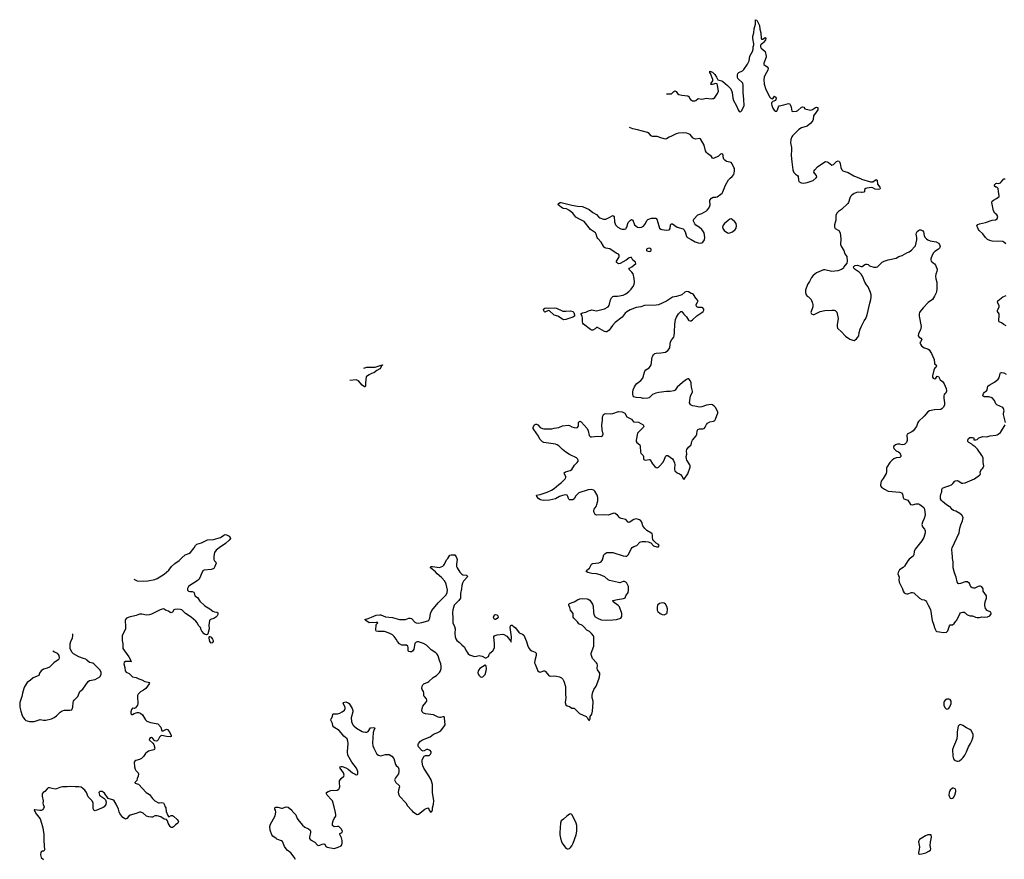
# Model space of a CAD drawing. Header units: inches. Extents: x 1449224 to 1618377, y 389895 to 532950.
# Tile 22 of 105: x 1475622 to 1492436, y 473972 to 488312. Entities that reach past the tile are written whole.
import ezdxf

# ---------------------------------------------------------------- set-up
doc = ezdxf.new("R2010")
doc.units = ezdxf.units.IN
doc.header["$MEASUREMENT"] = 0
for name, color, linetype in [('B4477', 7, 'Continuous'), ('B4487', 7, 'Continuous'), ('B4488', 7, 'Continuous'), ('B4497', 7, 'Continuous'), ('B4498', 7, 'Continuous')]:
    doc.layers.add(name, color=color, linetype=linetype)

msp = doc.modelspace()

# ---------------------------------------------------------------- linework, layer by layer
at = {"layer": 'B4477', "color": 6, "elevation": 700}
for points in [[(1477570, 478758), (1477581, 478750), (1477630, 478727), (1477730, 478723), (1477810, 478730), (1477930, 478751), (1477970, 478769), (1478090, 478840), (1478171, 478910), (1478217, 478970), (1478270, 479025), (1478343, 479077), (1478390, 479122), (1478450, 479172), (1478510, 479193), (1478538, 479210), (1478599, 479290), (1478626, 479334), (1478648, 479352), (1478726, 479374), (1478830, 479426), (1478930, 479435), (1479050, 479467), (1479070, 479477), (1479110, 479509), (1479130, 479517), (1479156, 479516), (1479201, 479490), (1479218, 479470), (1479223, 479450), (1479200, 479420), (1479137, 479363), (1479029, 479290), (1478979, 479250), (1478951, 479210), (1478936, 479150), (1478940, 479090), (1478948, 479068), (1478969, 479049), (1478979, 479030), (1478957, 478970), (1478939, 478941), (1478927, 478930), (1478890, 478920), (1478770, 478910), (1478756, 478904), (1478725, 478855), (1478706, 478790), (1478680, 478750), (1478652, 478728), (1478525, 478650), (1478505, 478630), (1478490, 478599), (1478490, 478570), (1478506, 478550), (1478530, 478544), (1478570, 478544), (1478595, 478535), (1478602, 478522), (1478612, 478470), (1478661, 478441), (1478701, 478381), (1478782, 478302), (1478870, 478251), (1478922, 478210), (1478950, 478200), (1478990, 478195), (1479003, 478183), (1479007, 478170), (1479004, 478150), (1478992, 478128), (1478972, 478108), (1478935, 478085), (1478879, 478070), (1478862, 478050), (1478854, 477970), (1478857, 477910), (1478835, 477825), (1478827, 477813), (1478810, 477804), (1478789, 477809), (1478770, 477824), (1478731, 477870), (1478720, 477890), (1478709, 477929), (1478679, 477959), (1478652, 478010), (1478630, 478038), (1478550, 478110), (1478455, 478170), (1478389, 478230), (1478370, 478237), (1478322, 478242), (1478270, 478238), (1478256, 478230), (1478230, 478193), (1478210, 478183), (1478190, 478187), (1478164, 478210), (1478121, 478221), (1478090, 478243), (1478070, 478248), (1478022, 478230), (1477870, 478158), (1477834, 478146), (1477790, 478142), (1477710, 478159), (1477670, 478161), (1477610, 478137), (1477490, 478106), (1477447, 478090), (1477431, 478070), (1477424, 478050), (1477431, 477950), (1477428, 477910), (1477372, 477790), (1477370, 477710), (1477381, 477650), (1477381, 477590), (1477386, 477570), (1477487, 477430), (1477511, 477390), (1477518, 477358), (1477534, 477350), (1477430, 477349), (1477406, 477334), (1477401, 477310), (1477419, 477250), (1477423, 477190), (1477439, 477170), (1477490, 477144), (1477550, 477091), (1477610, 477079), (1477656, 477056), (1477710, 477037), (1477761, 477010), (1477842, 476990), (1477836, 476984), (1477834, 476970), (1477776, 476890), (1477738, 476862), (1477683, 476830), (1477647, 476793), (1477636, 476770), (1477635, 476745), (1477642, 476630), (1477633, 476607), (1477599, 476561), (1477588, 476552), (1477574, 476550), (1477550, 476552), (1477530, 476529), (1477519, 476490), (1477518, 476470), (1477526, 476450), (1477530, 476445), (1477550, 476445), (1477579, 476461), (1477630, 476478), (1477650, 476479), (1477686, 476466), (1477718, 476438), (1477772, 476352), (1477792, 476332), (1477856, 476310), (1477954, 476294), (1477983, 476283), (1478031, 476231), (1478050, 476168), (1478070, 476168), (1478130, 476195), (1478148, 476188), (1478174, 476154), (1478210, 476090), (1478210, 476070), (1478190, 476063), (1478130, 476068), (1478050, 476086), (1478030, 476083), (1478010, 476059), (1477988, 476012), (1477970, 475993), (1477950, 475991), (1477930, 475996), (1477890, 476041), (1477870, 476053), (1477850, 476046), (1477836, 476030), (1477835, 476010), (1477896, 475956), (1477914, 475934), (1477927, 475870), (1477923, 475857), (1477910, 475844), (1477824, 475816), (1477797, 475803), (1477770, 475778), (1477735, 475725), (1477704, 475696), (1477670, 475676), (1477603, 475657), (1477591, 475650), (1477576, 475630), (1477583, 475550), (1477593, 475513), (1477608, 475488), (1477646, 475450), (1477653, 475430), (1477646, 475390), (1477630, 475350), (1477624, 475316), (1477596, 475290), (1477591, 475270), (1477653, 475253), (1477783, 475110), (1477836, 475076), (1477856, 475056), (1477890, 475008), (1477930, 474972), (1477990, 474938), (1478010, 474936), (1478050, 474941), (1478075, 474935), (1478090, 474915), (1478109, 474870), (1478115, 474850), (1478121, 474790), (1478150, 474719), (1478161, 474701), (1478170, 474696), (1478210, 474721), (1478230, 474721), (1478248, 474710), (1478311, 474650), (1478326, 474630), (1478333, 474610), (1478321, 474590), (1478281, 474559), (1478250, 474525), (1478230, 474513), (1478210, 474515), (1478190, 474532), (1478160, 474590), (1478146, 474630), (1478130, 474649), (1478090, 474658), (1478030, 474695), (1477968, 474712), (1477930, 474712), (1477890, 474690), (1477870, 474689), (1477830, 474696), (1477790, 474711), (1477730, 474760), (1477690, 474776), (1477670, 474775), (1477610, 474753), (1477510, 474727), (1477483, 474710), (1477453, 474667), (1477430, 474660), (1477410, 474667), (1477385, 474685), (1477333, 474753), (1477320, 474780), (1477310, 474830), (1477270, 474916), (1477234, 474970), (1477210, 474987), (1477150, 475002), (1477132, 475012), (1477070, 475099), (1477050, 475120), (1477030, 475130), (1476989, 475131), (1476976, 475110), (1476977, 475090), (1476986, 475070), (1477006, 475050), (1477056, 475016), (1477086, 474986), (1477100, 474950), (1477094, 474910), (1477062, 474870), (1477045, 474855), (1476910, 474802), (1476890, 474812), (1476884, 474824), (1476879, 474850), (1476874, 474930), (1476859, 474970), (1476790, 475036), (1476761, 475110), (1476732, 475152), (1476702, 475182), (1476670, 475202), (1476630, 475212), (1476570, 475210), (1476490, 475214), (1476430, 475208), (1476353, 475207), (1476310, 475200), (1476250, 475175), (1476230, 475172), (1476179, 475179), (1476130, 475192), (1476109, 475191), (1476090, 475178), (1476050, 475132), (1476022, 475110), (1476008, 475090), (1476005, 475075), (1476006, 475050), (1476025, 474970), (1476020, 474930), (1476023, 474910), (1476040, 474870), (1476030, 474838), (1476010, 474818), (1475987, 474807), (1475965, 474805), (1475882, 474818), (1475870, 474818), (1475867, 474813), (1475903, 474750), (1475970, 474661), (1475997, 474590), (1476019, 474510), (1476021, 474470), (1476035, 474395), (1476032, 474288), (1476047, 474133), (1476032, 474110), (1476010, 474109), (1475984, 474096), (1475978, 474050), (1475990, 474003), (1476030, 473966)], [(1476187, 477534), (1476218, 477518), (1476261, 477490), (1476281, 477470), (1476291, 477450), (1476296, 477410), (1476291, 477390), (1476281, 477379), (1476205, 477330), (1476150, 477270), (1476130, 477255), (1476090, 477236), (1476030, 477217), (1475990, 477190), (1475958, 477150), (1475948, 477110), (1475923, 477097), (1475850, 477070), (1475807, 477033), (1475750, 476994), (1475709, 476931), (1475691, 476890), (1475668, 476810), (1475657, 476750), (1475627, 476650), (1475622, 476618), (1475624, 476570), (1475640, 476500), (1475665, 476430), (1475686, 476390), (1475710, 476357), (1475725, 476345), (1475750, 476334), (1475790, 476326), (1475870, 476326), (1475970, 476360), (1476030, 476346), (1476070, 476347), (1476168, 476372), (1476208, 476392), (1476250, 476420), (1476313, 476487), (1476350, 476510), (1476390, 476521), (1476481, 476519), (1476510, 476527), (1476529, 476570), (1476536, 476650), (1476542, 476670), (1476553, 476690), (1476615, 476750), (1476635, 476810), (1476650, 476836), (1476701, 476879), (1476790, 477011), (1476815, 477025), (1476910, 477043), (1476992, 477090), (1477012, 477130), (1477012, 477170), (1476990, 477210), (1476889, 477310), (1476870, 477321), (1476812, 477332), (1476770, 477375), (1476750, 477389), (1476710, 477400), (1476630, 477432), (1476540, 477480), (1476510, 477510), (1476482, 477570), (1476483, 477650), (1476493, 477690), (1476525, 477755), (1476531, 477790), (1476532, 477820)], [(1480000, 474327), (1479947, 474367), (1479928, 474388), (1479901, 474470), (1479894, 474530), (1479906, 474570), (1479925, 474610), (1479987, 474713), (1479997, 474777), (1479991, 474810), (1479981, 474830), (1479979, 474850), (1479984, 474856), (1479998, 474862), (1480000, 474862)]]:
    msp.add_lwpolyline(points, dxfattribs=at)
msp.add_lwpolyline([(1478890, 477666), (1478870, 477690), (1478855, 477750), (1478856, 477770), (1478864, 477776), (1478870, 477777), (1478890, 477765), (1478916, 477730), (1478924, 477710), (1478924, 477690), (1478910, 477667)], close=True, dxfattribs=at)
at = {"layer": 'B4487', "color": 6, "elevation": 700}
for points in [[(1480000, 474862), (1480030, 474861), (1480090, 474847), (1480110, 474847), (1480170, 474866), (1480205, 474865), (1480270, 474813), (1480283, 474790), (1480338, 474730), (1480360, 474670), (1480373, 474650), (1480450, 474557), (1480490, 474521), (1480553, 474490), (1480580, 474470), (1480589, 474450), (1480590, 474430), (1480570, 474350), (1480570, 474325), (1480586, 474306), (1480662, 474262), (1480710, 474215), (1480730, 474208), (1480750, 474211), (1480790, 474229), (1480814, 474234), (1480830, 474228), (1480850, 474190), (1480870, 474178), (1480990, 474159), (1481063, 474177), (1481110, 474203), (1481121, 474219), (1481130, 474250), (1481127, 474293), (1481116, 474336), (1481087, 474393), (1481089, 474410), (1481130, 474430), (1481134, 474450), (1481110, 474493), (1481070, 474530), (1481050, 474533), (1480990, 474526), (1480965, 474550), (1480962, 474590), (1480973, 474630), (1480991, 474669), (1481020, 474710), (1481022, 474730), (1481016, 474770), (1480994, 474870), (1480961, 474970), (1480948, 474990), (1480871, 475070), (1480861, 475090), (1480864, 475110), (1480890, 475132), (1480935, 475145), (1481045, 475155), (1481071, 475169), (1481086, 475190), (1481090, 475210), (1481083, 475276), (1481086, 475314), (1481110, 475350), (1481157, 475390), (1481164, 475410), (1481150, 475450), (1481092, 475530), (1481088, 475552), (1481110, 475558), (1481130, 475556), (1481190, 475534), (1481230, 475511), (1481308, 475448), (1481350, 475423), (1481370, 475417), (1481390, 475422), (1481395, 475430), (1481394, 475470), (1481372, 475530), (1481292, 475632), (1481228, 475750), (1481218, 475810), (1481229, 475951), (1481225, 475990), (1481212, 476030), (1481157, 476077), (1481114, 476134), (1481079, 476170), (1480984, 476230), (1480971, 476250), (1480962, 476290), (1480938, 476350), (1480939, 476370), (1480964, 476410), (1480972, 476448), (1480982, 476458), (1481050, 476458), (1481090, 476465), (1481131, 476489), (1481170, 476521), (1481180, 476550), (1481178, 476570), (1481145, 476630), (1481150, 476651), (1481190, 476659), (1481230, 476647), (1481250, 476630), (1481299, 476550), (1481311, 476511), (1481311, 476490), (1481283, 476390), (1481287, 476327), (1481291, 476310), (1481313, 476270), (1481328, 476250), (1481371, 476210), (1481470, 476154), (1481490, 476147), (1481530, 476142), (1481550, 476144), (1481570, 476154), (1481610, 476216), (1481670, 476222), (1481687, 476210), (1481669, 476171), (1481660, 476140), (1481647, 475953), (1481655, 475910), (1481670, 475871), (1481708, 475790), (1481723, 475770), (1481750, 475749), (1481790, 475738), (1481870, 475760), (1481930, 475761), (1481976, 475736), (1482011, 475691), (1482042, 475590), (1482052, 475572), (1482083, 475543), (1482097, 475510), (1482099, 475470), (1482092, 475430), (1482039, 475361), (1482022, 475330), (1482044, 475284), (1482100, 475230), (1482106, 475210), (1482090, 475150), (1482086, 475110), (1482094, 475074), (1482110, 475050), (1482215, 474935), (1482246, 474886), (1482310, 474810), (1482330, 474791), (1482410, 474738), (1482430, 474745), (1482539, 474830), (1482590, 474851), (1482605, 474845), (1482616, 474810), (1482630, 474786), (1482650, 474778), (1482662, 474790), (1482670, 474814), (1482669, 474851), (1482686, 474914), (1482692, 474968), (1482673, 475110), (1482674, 475250), (1482650, 475330), (1482610, 475398), (1482522, 475530), (1482507, 475570), (1482496, 475630), (1482497, 475670), (1482530, 475731), (1482550, 475747), (1482590, 475742), (1482615, 475745), (1482639, 475770), (1482649, 475790), (1482649, 475810), (1482629, 475830), (1482590, 475847), (1482570, 475846), (1482530, 475824), (1482510, 475821), (1482490, 475829), (1482434, 475890), (1482424, 475910), (1482424, 475930), (1482433, 475947), (1482469, 475990), (1482499, 476010), (1482630, 476064), (1482690, 476107), (1482765, 476135), (1482814, 476166), (1482878, 476250), (1482887, 476270), (1482878, 476390), (1482870, 476404), (1482850, 476406), (1482810, 476396), (1482790, 476396), (1482770, 476399), (1482690, 476442), (1482550, 476454), (1482516, 476470), (1482496, 476490), (1482488, 476510), (1482493, 476550), (1482508, 476590), (1482560, 476650), (1482573, 476670), (1482575, 476690), (1482567, 476710), (1482533, 476750), (1482526, 476766), (1482525, 476810), (1482516, 476836), (1482494, 476870), (1482490, 476890), (1482494, 476930), (1482504, 476950), (1482526, 476970), (1482590, 476995), (1482610, 477007), (1482684, 477076), (1482738, 477110), (1482790, 477162), (1482810, 477190), (1482820, 477230), (1482820, 477270), (1482812, 477310), (1482790, 477370), (1482770, 477446), (1482750, 477478), (1482730, 477499), (1482650, 477550), (1482569, 477629), (1482515, 477655), (1482430, 477684), (1482410, 477684), (1482390, 477678), (1482370, 477659), (1482350, 477563), (1482330, 477527), (1482310, 477518), (1482290, 477516), (1482270, 477521), (1482255, 477535), (1482258, 477590), (1482250, 477611), (1482227, 477627), (1482150, 477631), (1482110, 477650), (1482074, 477690), (1482051, 477731), (1482018, 477778), (1481987, 477807), (1481930, 477834), (1481850, 477863), (1481810, 477865), (1481741, 477861), (1481709, 477870), (1481704, 477890), (1481709, 477971), (1481713, 477987), (1481735, 478010), (1481730, 478015), (1481710, 478019), (1481590, 478009), (1481533, 478050), (1481515, 478070), (1481570, 478082), (1481627, 478110), (1481710, 478141), (1481770, 478149), (1481790, 478145), (1481870, 478113), (1481990, 478100), (1482110, 478068), (1482210, 478068), (1482270, 478089), (1482292, 478092), (1482310, 478085), (1482370, 478023), (1482390, 478012), (1482426, 478006), (1482490, 478014), (1482590, 478044), (1482606, 478054), (1482627, 478090), (1482640, 478170), (1482660, 478220), (1482768, 478350), (1482905, 478490), (1482924, 478530), (1482929, 478570), (1482906, 478670), (1482881, 478721), (1482823, 478783), (1482750, 478847), (1482722, 478882), (1482638, 478950), (1482640, 478960), (1482648, 478970), (1482670, 478974), (1482790, 478958), (1482850, 478977), (1482867, 478993), (1482878, 479010), (1482910, 479085), (1482933, 479110), (1482970, 479166), (1482990, 479174), (1483051, 479170), (1483076, 479136), (1483088, 479108), (1483090, 479090), (1483079, 479010), (1483082, 478970), (1483090, 478948), (1483138, 478878), (1483170, 478843), (1483192, 478832), (1483250, 478823), (1483271, 478810), (1483262, 478790), (1483200, 478720), (1483184, 478690), (1483175, 478650), (1483169, 478589), (1483148, 478510), (1483147, 478430), (1483123, 478390), (1483057, 478330), (1483041, 478310), (1483019, 478230), (1483013, 478187), (1483021, 478090), (1483017, 478030), (1483020, 478010), (1483047, 477950), (1483057, 477910), (1483052, 477830), (1483060, 477770), (1483070, 477737), (1483088, 477708), (1483132, 477672), (1483170, 477632), (1483217, 477597), (1483226, 477586), (1483249, 477530), (1483261, 477510), (1483282, 477482), (1483305, 477465), (1483390, 477438), (1483420, 477440), (1483466, 477450), (1483490, 477448), (1483519, 477439), (1483570, 477411), (1483590, 477411), (1483626, 477434), (1483639, 477470), (1483652, 477490), (1483703, 477530), (1483725, 477570), (1483730, 477590), (1483732, 477650), (1483719, 477770), (1483732, 477788), (1483744, 477796), (1483776, 477804), (1483870, 477817), (1483890, 477813), (1483941, 477781), (1484003, 477703), (1484010, 477682), (1484016, 477684), (1484018, 477770), (1483996, 477930), (1484002, 477958), (1484010, 477971), (1484030, 477968), (1484050, 477956), (1484090, 477925), (1484150, 477841), (1484210, 477818), (1484230, 477798), (1484276, 477690), (1484299, 477610), (1484322, 477570), (1484341, 477550), (1484370, 477531), (1484425, 477510), (1484441, 477490), (1484444, 477450), (1484418, 477370), (1484415, 477330), (1484422, 477302), (1484469, 477189), (1484490, 477172), (1484510, 477167), (1484570, 477188), (1484590, 477191), (1484602, 477182), (1484650, 477119), (1484670, 477105), (1484690, 477099), (1484750, 477104), (1484790, 477101), (1484838, 477090), (1484876, 477070), (1484895, 477050), (1484915, 477015), (1484943, 476923), (1484941, 476790), (1484946, 476730), (1484936, 476650), (1484948, 476608), (1484970, 476591), (1485010, 476579), (1485050, 476555), (1485090, 476551), (1485110, 476538), (1485184, 476464), (1485295, 476410), (1485319, 476390), (1485330, 476362), (1485342, 476350), (1485350, 476345), (1485355, 476350), (1485362, 476370), (1485365, 476410), (1485390, 476450), (1485401, 476499), (1485414, 476650), (1485413, 476670), (1485396, 476730), (1485397, 476770), (1485405, 476810), (1485427, 476873), (1485464, 476930), (1485512, 477050), (1485524, 477090), (1485528, 477128), (1485527, 477150), (1485519, 477170), (1485489, 477210), (1485483, 477230), (1485491, 477290), (1485484, 477310), (1485472, 477330), (1485402, 477402), (1485378, 477470), (1485379, 477490), (1485427, 477610), (1485428, 477770), (1485420, 477790), (1485388, 477830), (1485350, 477860), (1485304, 477884), (1485250, 477947), (1485230, 477963), (1485171, 477991), (1485147, 478030), (1485086, 478090), (1485075, 478110), (1485071, 478170), (1485026, 478226), (1485015, 478270), (1484997, 478310), (1485001, 478330), (1485010, 478338), (1485090, 478367), (1485150, 478406), (1485190, 478423), (1485230, 478428), (1485310, 478419), (1485332, 478412), (1485356, 478396), (1485401, 478330), (1485413, 478293), (1485418, 478190), (1485427, 478150), (1485450, 478115), (1485487, 478090), (1485550, 478064), (1485650, 478056), (1485750, 478059), (1485813, 478067), (1485890, 478090), (1485904, 478116), (1485902, 478170), (1485862, 478282), (1485844, 478304), (1485758, 478370), (1485753, 478390), (1485830, 478411), (1485935, 478425), (1485950, 478430), (1485960, 478440), (1485973, 478470), (1486011, 478529), (1486021, 478570), (1486018, 478630), (1485990, 478688), (1485970, 478707), (1485950, 478714), (1485930, 478714), (1485870, 478696), (1485850, 478697), (1485694, 478734), (1485670, 478746), (1485615, 478795), (1485532, 478830), (1485470, 478850), (1485390, 478855), (1485324, 478870), (1485296, 478890), (1485306, 478910), (1485353, 478947), (1485388, 479010), (1485410, 479026), (1485510, 479034), (1485551, 479050), (1485575, 479085), (1485599, 479170), (1485614, 479190), (1485650, 479209), (1485690, 479214), (1485753, 479213), (1485930, 479152), (1485970, 479147), (1485990, 479150), (1486010, 479171), (1486047, 479233), (1486065, 479275), (1486083, 479297), (1486110, 479314), (1486162, 479330), (1486213, 479387), (1486230, 479396), (1486250, 479401), (1486310, 479402), (1486356, 479396), (1486397, 479377), (1486448, 479328), (1486502, 479310), (1486531, 479309), (1486541, 479330), (1486529, 479350), (1486490, 479373), (1486449, 479409), (1486433, 479433), (1486427, 479470), (1486429, 479510), (1486421, 479530), (1486399, 479550), (1486329, 479590), (1486299, 479619), (1486265, 479665), (1486247, 479730), (1486230, 479751), (1486206, 479770), (1486190, 479777), (1486150, 479784), (1486110, 479776), (1486030, 479722), (1486010, 479731), (1485970, 479777), (1485894, 479794), (1485870, 479806), (1485830, 479852), (1485790, 479878), (1485770, 479882), (1485750, 479880), (1485670, 479847), (1485584, 479856), (1485472, 479852), (1485450, 479863), (1485430, 479893), (1485425, 479910), (1485425, 479930), (1485433, 479950), (1485465, 480000)], [(1480330, 473970), (1480310, 474006), (1480250, 474083), (1480190, 474128), (1480170, 474150), (1480144, 474190), (1480110, 474274), (1480090, 474290), (1480015, 474315), (1480000, 474327)]]:
    msp.add_lwpolyline(points, dxfattribs=at)
for points in [[(1486591, 478351), (1486570, 478347), (1486550, 478340), (1486514, 478310), (1486506, 478274), (1486509, 478229), (1486522, 478202), (1486559, 478170), (1486592, 478152), (1486630, 478148), (1486671, 478169), (1486677, 478183), (1486682, 478250), (1486675, 478290), (1486651, 478331), (1486630, 478346)], [(1483730, 478069), (1483717, 478090), (1483713, 478110), (1483730, 478146), (1483750, 478154), (1483770, 478145), (1483785, 478130), (1483792, 478110), (1483777, 478083), (1483750, 478069)], [(1483570, 477289), (1483479, 477230), (1483461, 477210), (1483451, 477190), (1483448, 477148), (1483467, 477110), (1483490, 477091), (1483510, 477081), (1483530, 477086), (1483569, 477130), (1483589, 477190), (1483595, 477230), (1483590, 477266), (1483582, 477282)], [(1485030, 474748), (1485010, 474741), (1484966, 474710), (1484910, 474657), (1484870, 474626), (1484858, 474590), (1484845, 474430), (1484847, 474390), (1484858, 474330), (1484875, 474275), (1484888, 474250), (1484950, 474162), (1484970, 474150), (1484990, 474150), (1485010, 474159), (1485027, 474173), (1485050, 474202), (1485075, 474245), (1485126, 474390), (1485137, 474450), (1485135, 474550), (1485127, 474590), (1485056, 474730), (1485050, 474738)]]:
    msp.add_lwpolyline(points, close=True, dxfattribs=at)
at = {"layer": 'B4488', "color": 6, "elevation": 700}
for points in [[(1486667, 487046), (1486730, 487045), (1486752, 487048), (1486790, 487088), (1486810, 487099), (1486830, 487085), (1486854, 487050), (1486876, 487036), (1486930, 487021), (1487031, 487010), (1487052, 486992), (1487061, 486970), (1487076, 486950), (1487110, 486927), (1487150, 486924), (1487169, 486930), (1487210, 486965), (1487270, 486957), (1487350, 486972), (1487430, 486960), (1487450, 486963), (1487470, 486968), (1487490, 486985), (1487540, 487050), (1487554, 487090), (1487539, 487190), (1487530, 487215), (1487510, 487221), (1487446, 487206), (1487430, 487205), (1487424, 487210), (1487428, 487230), (1487456, 487270), (1487458, 487290), (1487416, 487390), (1487409, 487411), (1487410, 487432), (1487450, 487415), (1487490, 487377), (1487523, 487330), (1487544, 487284), (1487610, 487269), (1487630, 487256), (1487709, 487189), (1487767, 487130), (1487789, 487070), (1487800, 486970), (1487810, 486931), (1487862, 486842), (1487891, 486770), (1487910, 486743), (1487930, 486736), (1487950, 486756), (1487987, 486830), (1487991, 486849), (1487988, 486950), (1487975, 487070), (1487979, 487190), (1487970, 487230), (1487887, 487310), (1487877, 487330), (1487877, 487370), (1487886, 487394), (1487901, 487410), (1487963, 487437), (1487990, 487460), (1488052, 487550), (1488081, 487610), (1488092, 487690), (1488133, 487770), (1488147, 487810), (1488146, 487850), (1488158, 487882), (1488159, 487901), (1488144, 487990), (1488143, 488030), (1488158, 488090), (1488166, 488154), (1488186, 488234), (1488188, 488312), (1488210, 488301), (1488257, 488210), (1488262, 488150), (1488278, 488090), (1488283, 487990), (1488290, 487979), (1488310, 487979), (1488350, 488007), (1488363, 487990), (1488356, 487970), (1488329, 487930), (1488311, 487909), (1488278, 487882), (1488272, 487870), (1488274, 487850), (1488286, 487826), (1488351, 487771), (1488371, 487691), (1488369, 487670), (1488327, 487570), (1488329, 487549), (1488387, 487507), (1488401, 487481), (1488397, 487450), (1488352, 487370), (1488335, 487330), (1488329, 487289), (1488335, 487210), (1488361, 487121), (1488430, 486990), (1488450, 486969), (1488470, 486962), (1488486, 486974), (1488510, 487006), (1488530, 486988), (1488538, 486970), (1488537, 486950), (1488526, 486930), (1488484, 486916), (1488470, 486903), (1488463, 486890), (1488460, 486870), (1488466, 486846), (1488483, 486803), (1488506, 486766), (1488530, 486747), (1488549, 486751), (1488562, 486770), (1488579, 486821), (1488590, 486838), (1488670, 486855), (1488750, 486881), (1488770, 486876), (1488781, 486861), (1488798, 486818), (1488805, 486750), (1488825, 486745), (1488890, 486752), (1488910, 486761), (1488970, 486815), (1488990, 486825), (1489010, 486815), (1489030, 486789), (1489104, 486770), (1489130, 486768), (1489162, 486778), (1489210, 486813), (1489230, 486819), (1489250, 486810), (1489254, 486790), (1489250, 486770), (1489225, 486730), (1489175, 486670), (1489170, 486607), (1489164, 486590), (1489130, 486546), (1489070, 486495), (1488970, 486462), (1488925, 486435), (1488820, 486330), (1488807, 486310), (1488792, 486268), (1488787, 486210), (1488801, 486130), (1488803, 486097), (1488795, 485990), (1488805, 485885), (1488827, 485747), (1488830, 485730), (1488844, 485704), (1488870, 485676), (1488903, 485650), (1488913, 485633), (1488919, 485570), (1488928, 485550), (1488965, 485525), (1489010, 485517), (1489070, 485530), (1489170, 485567), (1489225, 485610), (1489235, 485630), (1489227, 485650), (1489193, 485690), (1489186, 485710), (1489189, 485730), (1489200, 485750), (1489243, 485797), (1489370, 485882), (1489390, 485887), (1489410, 485884), (1489432, 485872), (1489490, 485828), (1489519, 485841), (1489570, 485891), (1489599, 485899), (1489610, 485897), (1489622, 485882), (1489633, 485853), (1489645, 485785), (1489660, 485750), (1489681, 485730), (1489710, 485717), (1489770, 485701), (1489864, 485644), (1489990, 485593), (1490000, 485590)], [(1485465, 480000), (1485472, 480010), (1485478, 480030), (1485492, 480092), (1485494, 480150), (1485484, 480190), (1485441, 480261), (1485432, 480272), (1485418, 480278), (1485390, 480285), (1485330, 480282), (1485171, 480230), (1485121, 480179), (1485090, 480130), (1485070, 480114), (1485050, 480109), (1485012, 480112), (1485000, 480120), (1484992, 480132), (1484983, 480170), (1484973, 480190), (1484950, 480196), (1484890, 480188), (1484840, 480170), (1484770, 480131), (1484670, 480108), (1484562, 480102), (1484513, 480113), (1484487, 480130), (1484454, 480170), (1484449, 480190), (1484510, 480200), (1484630, 480241), (1484706, 480274), (1484750, 480303), (1484827, 480373), (1484877, 480410), (1484921, 480450), (1484939, 480470), (1484947, 480490), (1484946, 480510), (1484925, 480550), (1484922, 480570), (1484945, 480590), (1485025, 480615), (1485050, 480630), (1485096, 480704), (1485144, 480750), (1485156, 480770), (1485158, 480790), (1485149, 480810), (1485130, 480826), (1485010, 480885), (1484946, 480926), (1484892, 480970), (1484834, 481030), (1484803, 481050), (1484770, 481063), (1484570, 481090), (1484550, 481101), (1484507, 481150), (1484480, 481200), (1484404, 481310), (1484392, 481330), (1484392, 481350), (1484412, 481390), (1484436, 481404), (1484450, 481404), (1484470, 481390), (1484510, 481347), (1484550, 481327), (1484570, 481324), (1484710, 481322), (1484750, 481338), (1484830, 481347), (1484890, 481373), (1484990, 481384), (1485010, 481378), (1485050, 481356), (1485090, 481344), (1485130, 481339), (1485150, 481347), (1485159, 481361), (1485164, 481376), (1485165, 481430), (1485170, 481443), (1485190, 481455), (1485210, 481444), (1485310, 481330), (1485330, 481287), (1485345, 481210), (1485356, 481196), (1485369, 481189), (1485388, 481188), (1485490, 481198), (1485550, 481193), (1485576, 481204), (1485586, 481230), (1485569, 481309), (1485564, 481390), (1485576, 481470), (1485577, 481530), (1485583, 481550), (1485594, 481566), (1485610, 481579), (1485630, 481586), (1485710, 481581), (1485750, 481585), (1485850, 481619), (1485913, 481613), (1485953, 481590), (1485990, 481531), (1486068, 481488), (1486104, 481444), (1486190, 481436), (1486270, 481390), (1486282, 481370), (1486274, 481350), (1486171, 481250), (1486150, 481130), (1486150, 481110), (1486159, 481090), (1486214, 481050), (1486220, 481020), (1486222, 480930), (1486230, 480910), (1486267, 480866), (1486272, 480850), (1486273, 480813), (1486280, 480800), (1486293, 480793), (1486310, 480790), (1486370, 480799), (1486390, 480792), (1486430, 480728), (1486470, 480682), (1486490, 480665), (1486510, 480660), (1486530, 480668), (1486550, 480685), (1486606, 480750), (1486627, 480790), (1486650, 480852), (1486670, 480870), (1486690, 480869), (1486767, 480810), (1486785, 480785), (1486803, 480743), (1486810, 480710), (1486802, 480650), (1486802, 480630), (1486810, 480605), (1486850, 480570), (1486890, 480556), (1486906, 480546), (1486934, 480510), (1486950, 480472), (1486970, 480466), (1487030, 480553), (1487071, 480670), (1487073, 480690), (1487068, 480710), (1487015, 480790), (1487006, 480814), (1487002, 480850), (1487012, 480890), (1487008, 480948), (1487015, 480970), (1487043, 481010), (1487087, 481050), (1487100, 481110), (1487110, 481130), (1487175, 481205), (1487183, 481230), (1487191, 481289), (1487203, 481310), (1487230, 481324), (1487290, 481325), (1487310, 481330), (1487326, 481350), (1487350, 481400), (1487370, 481421), (1487410, 481441), (1487470, 481456), (1487490, 481466), (1487504, 481490), (1487524, 481550), (1487545, 481590), (1487546, 481610), (1487510, 481683), (1487483, 481710), (1487450, 481734), (1487430, 481738), (1487390, 481736), (1487350, 481728), (1487270, 481697), (1487230, 481694), (1487150, 481713), (1487110, 481717), (1487090, 481726), (1487078, 481738), (1487060, 481770), (1487063, 481810), (1487079, 481890), (1487110, 481950), (1487114, 481970), (1487093, 482033), (1487091, 482090), (1487086, 482110), (1487070, 482152), (1487050, 482176), (1487030, 482177), (1487010, 482168), (1486942, 482118), (1486850, 482036), (1486815, 481985), (1486790, 481971), (1486730, 481960), (1486670, 481959), (1486535, 481945), (1486485, 481935), (1486430, 481910), (1486370, 481855), (1486350, 481847), (1486270, 481844), (1486233, 481853), (1486150, 481857), (1486110, 481870), (1486096, 481890), (1486091, 481910), (1486090, 481950), (1486100, 481990), (1486121, 482039), (1486137, 482070), (1486161, 482099), (1486227, 482150), (1486264, 482190), (1486289, 482290), (1486299, 482310), (1486317, 482330), (1486373, 482367), (1486391, 482389), (1486403, 482417), (1486425, 482550), (1486432, 482570), (1486445, 482590), (1486470, 482608), (1486490, 482614), (1486570, 482621), (1486650, 482636), (1486690, 482659), (1486715, 482690), (1486723, 482710), (1486728, 482772), (1486737, 482810), (1486760, 482850), (1486790, 482890), (1486798, 482910), (1486806, 482974), (1486811, 483110), (1486823, 483190), (1486837, 483230), (1486873, 483287), (1486910, 483327), (1486930, 483329), (1486964, 483284), (1487010, 483237), (1487041, 483181), (1487050, 483172), (1487070, 483166), (1487090, 483171), (1487110, 483184), (1487185, 483255), (1487271, 483310), (1487293, 483330), (1487304, 483350), (1487304, 483370), (1487290, 483390), (1487270, 483397), (1487210, 483397), (1487185, 483405), (1487174, 483430), (1487174, 483450), (1487199, 483490), (1487207, 483510), (1487170, 483556), (1487130, 483620), (1487111, 483631), (1487090, 483635), (1487041, 483661), (1487010, 483667), (1486983, 483657), (1486930, 483615), (1486910, 483605), (1486836, 483584), (1486770, 483573), (1486670, 483504), (1486530, 483443), (1486490, 483436), (1486290, 483433), (1486230, 483409), (1486150, 483394), (1486044, 483356), (1485990, 483322), (1485963, 483297), (1485909, 483230), (1485790, 483139), (1485745, 483090), (1485690, 483009), (1485650, 482983), (1485630, 482980), (1485610, 482986), (1485487, 483053), (1485470, 483054), (1485447, 483030), (1485410, 483009), (1485390, 483009), (1485370, 483018), (1485252, 483110), (1485236, 483130), (1485230, 483150), (1485233, 483213), (1485229, 483249), (1485206, 483290), (1485230, 483305), (1485290, 483316), (1485338, 483342), (1485390, 483357), (1485470, 483340), (1485610, 483372), (1485670, 483408), (1485688, 483430), (1485713, 483527), (1485730, 483561), (1485750, 483584), (1485770, 483591), (1485830, 483589), (1485930, 483609), (1485970, 483627), (1486024, 483670), (1486065, 483710), (1486094, 483750), (1486114, 483790), (1486119, 483830), (1486114, 483890), (1486096, 483970), (1486078, 483998), (1486024, 484050), (1486035, 484070), (1486074, 484090), (1486142, 484150), (1486138, 484170), (1486090, 484202), (1486068, 484248), (1486050, 484249), (1486030, 484244), (1485978, 484202), (1485875, 484145), (1485850, 484143), (1485830, 484152), (1485813, 484170), (1485813, 484190), (1485851, 484249), (1485859, 484270), (1485860, 484290), (1485848, 484308), (1485810, 484324), (1485698, 484398), (1485630, 484407), (1485610, 484419), (1485590, 484445), (1485553, 484513), (1485492, 484572), (1485482, 484590), (1485467, 484647), (1485454, 484670), (1485371, 484731), (1485264, 484864), (1485169, 484909), (1485120, 484940), (1485100, 484960), (1485070, 485006), (1485000, 485060), (1484959, 485079), (1484910, 485086), (1484890, 485094), (1484819, 485150), (1484822, 485170), (1484850, 485187), (1484870, 485188), (1485050, 485146), (1485149, 485129), (1485230, 485121), (1485346, 485070), (1485410, 485019), (1485470, 484983), (1485510, 484940), (1485530, 484928), (1485590, 484907), (1485634, 484906), (1485690, 484931), (1485750, 484969), (1485770, 484957), (1485773, 484950), (1485778, 484858), (1485797, 484810), (1485838, 484770), (1485890, 484740), (1485910, 484735), (1485950, 484735), (1485970, 484741), (1485981, 484750), (1485992, 484768), (1486005, 484830), (1486015, 484850), (1486050, 484890), (1486070, 484900), (1486090, 484886), (1486123, 484810), (1486141, 484790), (1486170, 484770), (1486210, 484764), (1486243, 484770), (1486273, 484787), (1486306, 484830), (1486330, 484883), (1486350, 484899), (1486410, 484924), (1486484, 484924), (1486495, 484915), (1486508, 484888), (1486550, 484751), (1486570, 484736), (1486590, 484729), (1486670, 484718), (1486710, 484722), (1486721, 484730), (1486732, 484748), (1486734, 484810), (1486750, 484826), (1486770, 484825), (1486850, 484770), (1486950, 484739), (1486962, 484730), (1486986, 484690), (1487006, 484610), (1487027, 484590), (1487090, 484559), (1487157, 484517), (1487210, 484499), (1487250, 484494), (1487270, 484498), (1487290, 484510), (1487316, 484550), (1487323, 484590), (1487309, 484670), (1487290, 484708), (1487270, 484730), (1487226, 484770), (1487170, 484803), (1487150, 484823), (1487128, 484870), (1487127, 484890), (1487133, 484907), (1487201, 484979), (1487270, 485003), (1487353, 485047), (1487363, 485057), (1487390, 485095), (1487407, 485130), (1487413, 485150), (1487407, 485210), (1487410, 485230), (1487436, 485264), (1487462, 485278), (1487510, 485280), (1487530, 485287), (1487596, 485330), (1487618, 485350), (1487631, 485370), (1487675, 485485), (1487726, 485574), (1487753, 485607), (1487790, 485634), (1487815, 485670), (1487823, 485690), (1487827, 485733), (1487826, 485770), (1487819, 485790), (1487788, 485850), (1487770, 485873), (1487750, 485881), (1487693, 485890), (1487661, 485910), (1487647, 485930), (1487637, 485970), (1487637, 485990), (1487629, 486010), (1487610, 486018), (1487590, 486015), (1487557, 485983), (1487470, 485940), (1487450, 485949), (1487433, 485973), (1487370, 486024), (1487350, 486046), (1487336, 486070), (1487310, 486170), (1487250, 486276), (1487230, 486284), (1487170, 486272), (1487130, 486283), (1487115, 486295), (1487070, 486353), (1487014, 486374), (1486957, 486377), (1486870, 486371), (1486830, 486360), (1486750, 486320), (1486710, 486308), (1486670, 486276), (1486650, 486273), (1486587, 486287), (1486510, 486316), (1486430, 486318), (1486407, 486330), (1486369, 486369), (1486343, 486383), (1486170, 486433), (1486090, 486449), (1486034, 486469)], [(1490000, 485360), (1489930, 485364), (1489870, 485341), (1489830, 485312), (1489811, 485290), (1489798, 485262), (1489776, 485190), (1489762, 485170), (1489653, 485070), (1489605, 485035), (1489578, 485010), (1489561, 484970), (1489558, 484890), (1489538, 484810), (1489537, 484770), (1489550, 484748), (1489610, 484710), (1489633, 484673), (1489646, 484570), (1489640, 484470), (1489654, 484430), (1489695, 484370), (1489713, 484313), (1489745, 484270), (1489753, 484190), (1489747, 484153), (1489698, 484090), (1489690, 484068), (1489654, 484046), (1489595, 484025), (1489490, 484011), (1489370, 484037), (1489350, 484037), (1489270, 484008), (1489230, 483988), (1489170, 483940), (1489143, 483910), (1489110, 483839), (1489076, 483790), (1489043, 483690), (1489039, 483650), (1489051, 483610), (1489068, 483588), (1489090, 483579), (1489110, 483563), (1489137, 483530), (1489163, 483470), (1489168, 483450), (1489164, 483410), (1489131, 483310), (1489142, 483290), (1489170, 483276), (1489190, 483275), (1489294, 483326), (1489370, 483343), (1489490, 483352), (1489530, 483350), (1489550, 483344), (1489567, 483330), (1489574, 483314), (1489596, 483210), (1489579, 483099), (1489579, 483070), (1489585, 483045), (1489596, 483030), (1489650, 482988), (1489726, 482906), (1489798, 482858), (1489850, 482836), (1489870, 482834), (1489890, 482844), (1489910, 482862), (1489937, 482890), (1489949, 482910), (1489958, 482970), (1489974, 483026), (1490000, 483080)], [(1490000, 483956), (1489998, 483958), (1489959, 483999), (1489890, 484045), (1489869, 484070), (1489862, 484090), (1489875, 484110), (1489890, 484116), (1489930, 484120), (1489990, 484097), (1490000, 484096)], [(1481497, 482362), (1481550, 482377), (1481690, 482379), (1481762, 482398), (1481794, 482414), (1481818, 482418), (1481819, 482410), (1481801, 482399), (1481791, 482370), (1481770, 482346), (1481721, 482319), (1481670, 482279), (1481628, 482270), (1481590, 482244), (1481561, 482230), (1481537, 482210), (1481526, 482110), (1481525, 482055), (1481518, 482042), (1481510, 482039), (1481470, 482071), (1481410, 482143), (1481370, 482159), (1481262, 482150)]]:
    msp.add_lwpolyline(points, dxfattribs=at)
for points in [[(1487770, 484909), (1487750, 484903), (1487718, 484882), (1487656, 484830), (1487637, 484803), (1487626, 484770), (1487630, 484744), (1487653, 484710), (1487710, 484673), (1487730, 484667), (1487750, 484669), (1487793, 484687), (1487842, 484730), (1487856, 484750), (1487864, 484790), (1487855, 484830), (1487837, 484857), (1487790, 484901)], [(1486370, 484409), (1486350, 484404), (1486328, 484390), (1486323, 484370), (1486330, 484364), (1486370, 484354), (1486390, 484359), (1486405, 484370), (1486403, 484390), (1486390, 484403)], [(1484650, 483383), (1484750, 483389), (1484790, 483382), (1484896, 483336), (1484950, 483331), (1485030, 483340), (1485067, 483330), (1485084, 483310), (1485096, 483270), (1485096, 483250), (1485066, 483230), (1484950, 483189), (1484910, 483188), (1484890, 483195), (1484810, 483247), (1484750, 483268), (1484670, 483339), (1484650, 483345), (1484590, 483318), (1484576, 483330), (1484570, 483342), (1484566, 483370), (1484590, 483387), (1484610, 483392)]]:
    msp.add_lwpolyline(points, close=True, dxfattribs=at)
at = {"layer": 'B4497', "color": 6, "elevation": 700}
msp.add_lwpolyline([(1491037, 480000), (1491061, 479981), (1491069, 479969), (1491081, 479910), (1491082, 479850), (1491067, 479793), (1491040, 479730), (1491029, 479690), (1491038, 479650), (1491071, 479610), (1491083, 479583), (1491082, 479550), (1491064, 479470), (1491030, 479410), (1490913, 479267), (1490898, 479230), (1490889, 479170), (1490878, 479150), (1490858, 479130), (1490810, 479096), (1490787, 479070), (1490730, 478976), (1490710, 478958), (1490646, 478914), (1490621, 478870), (1490617, 478850), (1490638, 478790), (1490636, 478744), (1490643, 478703), (1490656, 478670), (1490700, 478590), (1490710, 478550), (1490724, 478524), (1490749, 478509), (1490770, 478504), (1490790, 478504), (1490850, 478526), (1490870, 478528), (1490890, 478522), (1490990, 478430), (1491030, 478410), (1491070, 478402), (1491090, 478390), (1491109, 478369), (1491133, 478310), (1491176, 478236), (1491203, 478050), (1491229, 477990), (1491250, 477911), (1491270, 477871), (1491281, 477861), (1491330, 477859), (1491390, 477848), (1491450, 477853), (1491470, 477875), (1491498, 477962), (1491510, 477974), (1491550, 477977), (1491580, 478000), (1491610, 478041), (1491626, 478054), (1491675, 478165), (1491690, 478182), (1491730, 478192), (1491750, 478192), (1491770, 478182), (1491795, 478155), (1491820, 478140), (1491850, 478131), (1491894, 478130), (1491945, 478105), (1491970, 478101), (1492010, 478101), (1492050, 478111), (1492090, 478107), (1492150, 478111), (1492189, 478130), (1492210, 478162), (1492213, 478170), (1492204, 478190), (1492143, 478223), (1492114, 478254), (1492104, 478304), (1492104, 478330), (1492111, 478370), (1492131, 478430), (1492133, 478453), (1492129, 478470), (1492076, 478550), (1492074, 478590), (1492050, 478624), (1492030, 478635), (1492010, 478635), (1491987, 478630), (1491930, 478601), (1491910, 478600), (1491889, 478609), (1491866, 478626), (1491840, 478680), (1491810, 478709), (1491790, 478713), (1491770, 478709), (1491690, 478684), (1491659, 478679), (1491644, 478684), (1491630, 478708), (1491612, 478790), (1491585, 478865), (1491564, 478950), (1491564, 479050), (1491554, 479110), (1491554, 479150), (1491544, 479190), (1491541, 479270), (1491546, 479290), (1491666, 479550), (1491676, 479630), (1491694, 479686), (1491723, 479750), (1491731, 479810), (1491710, 479849), (1491679, 479879), (1491610, 479916), (1491570, 479930), (1491548, 479948), (1491510, 479991), (1491495, 480000)], dxfattribs=at)
for points in [[(1491490, 476709), (1491454, 476706), (1491428, 476692), (1491410, 476668), (1491404, 476650), (1491405, 476605), (1491422, 476562), (1491450, 476534), (1491470, 476542), (1491490, 476552), (1491506, 476574), (1491530, 476634), (1491529, 476670), (1491510, 476699)], [(1491690, 476276), (1491670, 476269), (1491650, 476248), (1491630, 476150), (1491633, 476090), (1491623, 476030), (1491605, 475970), (1491566, 475894), (1491553, 475847), (1491555, 475735), (1491570, 475686), (1491586, 475666), (1491598, 475658), (1491630, 475647), (1491650, 475649), (1491670, 475656), (1491710, 475686), (1491732, 475708), (1491760, 475750), (1491792, 475810), (1491824, 475890), (1491861, 475950), (1491876, 475984), (1491894, 476030), (1491902, 476070), (1491902, 476102), (1491895, 476130), (1491870, 476170), (1491848, 476188), (1491790, 476215), (1491730, 476257)], [(1491570, 475188), (1491550, 475185), (1491514, 475150), (1491497, 475110), (1491491, 475070), (1491498, 475038), (1491510, 475018), (1491530, 475012), (1491550, 475015), (1491570, 475029), (1491592, 475068), (1491607, 475130), (1491606, 475150), (1491595, 475175)], [(1491188, 474388), (1491130, 474388), (1491090, 474374), (1490989, 474311), (1490975, 474290), (1490973, 474270), (1490987, 474187), (1490983, 474137), (1490968, 474090), (1490970, 474072), (1490990, 474061), (1491030, 474068), (1491097, 474083), (1491149, 474110), (1491175, 474130), (1491182, 474150), (1491171, 474210), (1491176, 474264), (1491193, 474350)]]:
    msp.add_lwpolyline(points, close=True, dxfattribs=at)
at = {"layer": 'B4498', "color": 6, "elevation": 700}
for points in [[(1490000, 485590), (1490150, 485544), (1490170, 485540), (1490190, 485542), (1490250, 485584), (1490262, 485570), (1490270, 485501), (1490311, 485450), (1490317, 485430), (1490310, 485415), (1490290, 485413), (1490230, 485418), (1490190, 485440), (1490170, 485444), (1490090, 485435), (1490071, 485429), (1490051, 485410), (1490046, 485374), (1490036, 485364), (1490010, 485359), (1490000, 485360)], [(1492463, 484483), (1492430, 484512), (1492410, 484521), (1492228, 484528), (1492190, 484538), (1492150, 484558), (1492114, 484590), (1492070, 484653), (1492009, 484710), (1491993, 484730), (1491979, 484770), (1491964, 484790), (1491985, 484815), (1492013, 484827), (1492112, 484848), (1492230, 484885), (1492288, 484892), (1492315, 484910), (1492324, 484950), (1492310, 484979), (1492276, 485010), (1492249, 485050), (1492222, 485190), (1492227, 485210), (1492249, 485230), (1492304, 485256), (1492349, 485291), (1492349, 485311), (1492335, 485370), (1492329, 485429), (1492322, 485442), (1492309, 485449), (1492290, 485449), (1492270, 485469), (1492269, 485490), (1492290, 485516), (1492310, 485521), (1492345, 485515), (1492370, 485525), (1492402, 485558), (1492430, 485596), (1492450, 485596)], [(1490000, 484096), (1490010, 484095), (1490055, 484130), (1490070, 484137), (1490090, 484139), (1490110, 484131), (1490132, 484110), (1490210, 484085), (1490250, 484084), (1490270, 484093), (1490349, 484170), (1490383, 484190), (1490450, 484213), (1490590, 484238), (1490635, 484270), (1490690, 484283), (1490770, 484329), (1490810, 484346), (1490850, 484376), (1490904, 484430), (1490918, 484450), (1490943, 484550), (1490944, 484590), (1490932, 484650), (1490935, 484670), (1490950, 484692), (1490970, 484710), (1490990, 484721), (1491010, 484723), (1491047, 484707), (1491056, 484690), (1491070, 484625), (1491080, 484600), (1491105, 484570), (1491130, 484550), (1491170, 484534), (1491270, 484517), (1491310, 484495), (1491332, 484472), (1491339, 484430), (1491331, 484410), (1491310, 484390), (1491250, 484353), (1491229, 484331), (1491203, 484290), (1491180, 484230), (1491180, 484210), (1491187, 484190), (1491241, 484141), (1491259, 484119), (1491275, 484090), (1491287, 484050), (1491285, 484010), (1491267, 483967), (1491260, 483930), (1491264, 483884), (1491283, 483830), (1491285, 483710), (1491276, 483670), (1491271, 483649), (1491243, 483590), (1491207, 483530), (1491136, 483484), (1491050, 483393), (1490997, 483330), (1490988, 483310), (1490983, 483290), (1490983, 483250), (1491014, 483070), (1491004, 483016), (1490972, 482950), (1490967, 482910), (1490980, 482890), (1491011, 482870), (1491025, 482850), (1491002, 482810), (1490996, 482790), (1491002, 482770), (1491023, 482743), (1491045, 482725), (1491070, 482710), (1491132, 482692), (1491154, 482674), (1491190, 482612), (1491236, 482510), (1491243, 482443), (1491251, 482430), (1491276, 482410), (1491274, 482386), (1491265, 482370), (1491246, 482354), (1491232, 482328), (1491209, 482230), (1491210, 482206), (1491219, 482190), (1491230, 482182), (1491250, 482178), (1491266, 482190), (1491290, 482221), (1491310, 482216), (1491338, 482158), (1491379, 482130), (1491398, 482110), (1491411, 482090), (1491443, 482010), (1491446, 481970), (1491439, 481941), (1491430, 481925), (1491411, 481909), (1491402, 481890), (1491402, 481850), (1491416, 481770), (1491413, 481730), (1491392, 481690), (1491375, 481670), (1491350, 481654), (1491242, 481650), (1491159, 481630), (1491128, 481612), (1491070, 481539), (1490971, 481450), (1490959, 481430), (1490937, 481363), (1490881, 481290), (1490855, 481270), (1490809, 481251), (1490779, 481230), (1490770, 481210), (1490776, 481150), (1490775, 481125), (1490763, 481090), (1490739, 481061), (1490726, 481054), (1490690, 481052), (1490650, 481062), (1490610, 481062), (1490575, 481050), (1490551, 481030), (1490545, 481010), (1490551, 480990), (1490590, 480948), (1490630, 480930), (1490652, 480912), (1490671, 480870), (1490667, 480853), (1490650, 480837), (1490590, 480830), (1490550, 480814), (1490519, 480790), (1490482, 480750), (1490430, 480669), (1490422, 480650), (1490422, 480590), (1490417, 480563), (1490366, 480474), (1490333, 480430), (1490319, 480370), (1490322, 480350), (1490338, 480330), (1490390, 480292), (1490450, 480258), (1490650, 480240), (1490679, 480230), (1490696, 480210), (1490710, 480150), (1490721, 480130), (1490790, 480103), (1490832, 480032), (1490867, 480027), (1490930, 480041), (1490970, 480044), (1490994, 480034), (1491037, 480000)], [(1490000, 483080), (1490043, 483170), (1490070, 483211), (1490092, 483270), (1490138, 483470), (1490158, 483530), (1490164, 483570), (1490162, 483610), (1490153, 483650), (1490111, 483750), (1490083, 483783), (1490054, 483830), (1490014, 483930), (1490000, 483956)], [(1492465, 483085), (1492430, 483104), (1492390, 483132), (1492350, 483149), (1492345, 483165), (1492350, 483270), (1492346, 483290), (1492322, 483330), (1492322, 483350), (1492343, 483390), (1492348, 483410), (1492346, 483430), (1492325, 483470), (1492322, 483490), (1492327, 483510), (1492410, 483577), (1492470, 483600)], [(1492454, 481430), (1492424, 481570), (1492424, 481590), (1492433, 481630), (1492423, 481670), (1492410, 481689), (1492310, 481732), (1492292, 481752), (1492270, 481810), (1492230, 481851), (1492170, 481870), (1492092, 481872), (1492070, 481890), (1492072, 481910), (1492081, 481930), (1492098, 481950), (1492130, 481973), (1492141, 481990), (1492157, 482050), (1492178, 482070), (1492270, 482120), (1492330, 482170), (1492347, 482193), (1492363, 482270), (1492370, 482278), (1492390, 482287), (1492430, 482278), (1492470, 482256)], [(1491495, 480000), (1491450, 480026), (1491380, 480080), (1491362, 480102), (1491348, 480130), (1491344, 480176), (1491356, 480224), (1491370, 480250), (1491370, 480290), (1491383, 480310), (1491419, 480330), (1491490, 480351), (1491534, 480370), (1491558, 480390), (1491590, 480428), (1491604, 480436), (1491630, 480439), (1491650, 480433), (1491710, 480396), (1491730, 480394), (1491770, 480402), (1491929, 480470), (1492015, 480530), (1492029, 480550), (1492026, 480586), (1492030, 480602), (1492050, 480638), (1492070, 480652), (1492089, 480690), (1492077, 480750), (1492075, 480830), (1492054, 480870), (1491979, 480979), (1491937, 481017), (1491889, 481050), (1491883, 481063), (1491829, 481090), (1491815, 481110), (1491815, 481130), (1491824, 481156), (1491845, 481175), (1491895, 481175), (1491914, 481170), (1491918, 481138), (1491950, 481134), (1491970, 481142), (1491998, 481170), (1492051, 481189), (1492070, 481192), (1492130, 481185), (1492194, 481206), (1492290, 481217), (1492316, 481224), (1492330, 481230), (1492370, 481264), (1492451, 481390)]]:
    msp.add_lwpolyline(points, dxfattribs=at)

doc.saveas('drawing.dxf')
